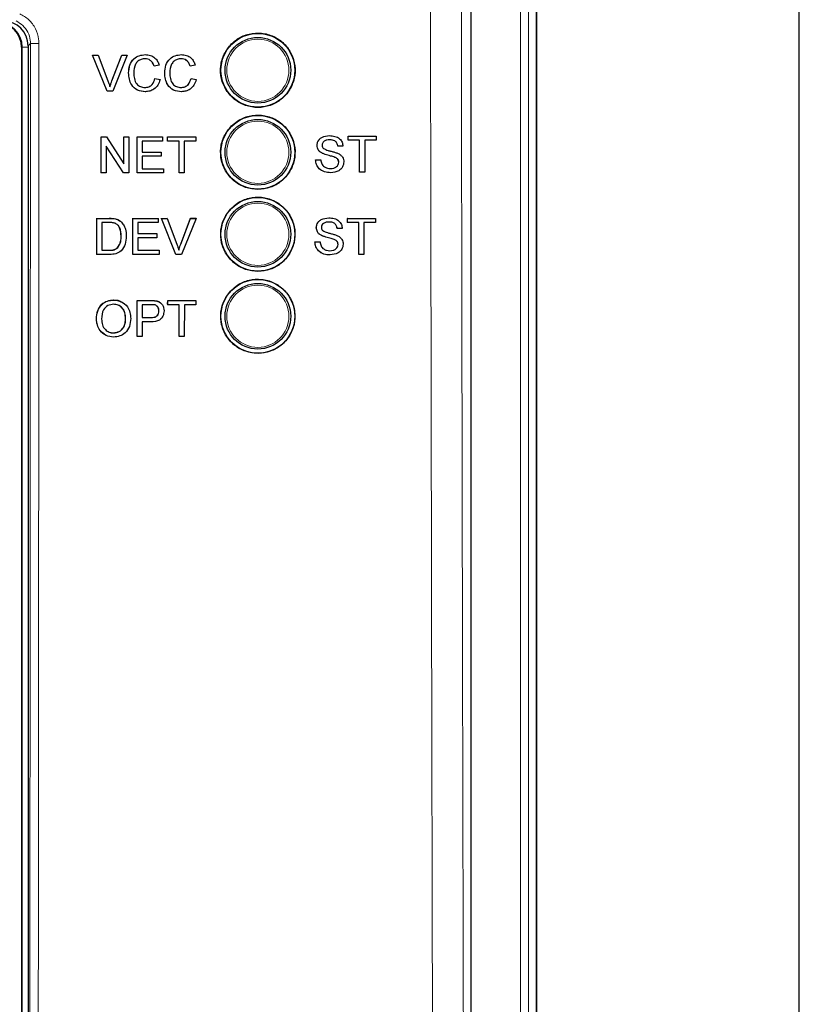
# Paper-space layout 'Blatt3' of a CAD drawing. Header units: millimetres. Extents: x 5 to 418, y 2 to 292.
# Tile 16 of 36: x 154 to 178, y 158 to 188. Entities that reach past the tile are written whole.
import ezdxf

# ---------------------------------------------------------------- set-up
doc = ezdxf.new("R2010")
doc.units = ezdxf.units.MM

psp = doc.layouts.new('Blatt3')

# ---------------------------------------------------------------- linework, layer by layer
at = {"color": 7, "linetype": 'Continuous', "lineweight": 25}
for p, q in [((177.704, 96.5997), (177.704, 251.5997)), ((169.6909, 125.3614), (169.6909, 232.8497)), ((169.704, 125.3497), (169.704, 232.8497)), ((167.704, 127.3483), (167.704, 195.1672)), ((154.004, 187.5497), (154.004, 131.0997)), ((154.204, 187.5998), (154.204, 131.1014)), ((156.1684, 187.3114), (156.1673, 187.3114)), ((156.6105, 186.2114), (156.1673, 187.3114)), ((156.6116, 186.2114), (156.1684, 187.3114)), ((156.1684, 187.3114), (156.3364, 187.3114)), ((156.3364, 187.3114), (156.6354, 186.523)), ((156.7553, 186.523), (157.0549, 187.3114)), ((157.2229, 187.3114), (156.7795, 186.2114)), ((157.0549, 187.3114), (157.054, 187.3114)), ((157.0549, 187.3114), (157.2229, 187.3114)), ((157.7726, 187.3255), (157.7718, 187.3255)), ((158.8716, 187.3255), (158.8709, 187.3255)), ((156.7542, 186.523), (157.0138, 187.206)), ((158.1962, 187.0058), (158.0412, 186.9725)), ((159.2951, 187.0058), (159.1402, 186.9725)), ((157.2663, 186.7695), (157.2652, 186.7695)), ((158.0412, 186.9725), (158.0401, 186.9725)), ((158.3653, 186.7695), (158.3642, 186.7695)), ((159.1402, 186.9725), (159.1391, 186.9725)), ((158.0694, 186.5997), (158.0683, 186.5997)), ((158.0694, 186.5997), (158.2244, 186.5635)), ((159.1683, 186.5997), (159.1673, 186.5997)), ((159.1683, 186.5997), (159.3233, 186.5635)), ((156.6116, 186.2114), (156.6105, 186.2114)), ((156.7795, 186.2114), (156.6116, 186.2114)), ((157.7757, 186.1973), (157.7746, 186.1973)), ((158.8747, 186.1973), (158.8736, 186.1973)), ((156.4258, 184.8191), (156.4251, 184.8191)), ((156.4258, 183.7192), (156.4258, 184.8191)), ((156.4258, 184.8191), (156.5896, 184.8191)), ((156.5896, 184.8191), (157.1161, 183.9983)), ((157.1161, 184.8191), (157.1156, 184.8191)), ((157.1161, 183.9983), (157.1161, 184.8191)), ((157.1161, 184.8191), (157.2711, 184.8191)), ((157.2711, 184.8191), (157.2711, 183.7192)), ((157.5247, 184.8191), (157.5243, 184.8191)), ((157.5247, 183.7192), (157.5247, 184.8191)), ((157.5247, 184.8191), (158.2995, 184.8191)), ((158.2995, 184.6922), (157.6796, 184.6922)), ((157.6796, 184.6922), (157.6796, 184.3538)), ((158.2995, 184.8191), (158.2995, 184.6922)), ((158.4545, 184.6922), (158.4541, 184.6922)), ((158.4545, 184.8191), (158.4543, 184.8191)), ((158.4545, 184.6922), (158.4545, 184.8191)), ((158.4545, 184.8191), (159.3138, 184.8191)), ((158.8066, 184.6922), (158.4545, 184.6922)), ((158.8066, 183.7192), (158.8066, 184.6922)), ((159.3138, 184.6922), (158.9616, 184.6922)), ((158.9616, 184.6922), (158.9616, 183.7192)), ((159.3138, 184.8191), (159.3138, 184.6922)), ((163.3894, 184.8564), (163.3891, 184.8564)), ((163.952, 184.7153), (163.9512, 184.7153)), ((163.952, 184.8423), (163.9514, 184.8423)), ((163.952, 184.7153), (163.952, 184.8423)), ((163.952, 184.8423), (164.8115, 184.8423)), ((164.3042, 184.7153), (163.952, 184.7153)), ((164.3032, 183.7423), (164.3032, 184.6262)), ((164.3042, 183.7423), (164.3042, 184.7153)), ((164.8115, 184.7153), (164.4592, 184.7153)), ((164.4592, 184.7153), (164.4592, 183.7423)), ((164.8115, 184.8423), (164.8115, 184.7153)), ((157.1073, 183.7192), (156.5808, 184.54)), ((156.5808, 184.54), (156.5808, 183.7192)), ((157.6796, 184.3538), (158.2572, 184.3538)), ((158.2572, 184.3538), (158.2572, 184.2268)), ((163.0079, 184.5552), (163.0074, 184.5552)), ((163.1702, 184.3174), (163.1693, 184.3174)), ((163.642, 184.532), (163.6412, 184.532)), ((163.797, 184.532), (163.642, 184.532)), ((158.2572, 184.2268), (157.6796, 184.2268)), ((157.6796, 184.2268), (157.6796, 183.8461)), ((162.9656, 184.123), (162.9646, 184.123)), ((162.9656, 184.123), (163.1206, 184.123)), ((163.553, 184.1955), (163.552, 184.1955)), ((163.6702, 184.047), (163.6691, 184.047)), ((156.4235, 183.7192), (156.4235, 183.7206)), ((156.4258, 183.7192), (156.4235, 183.7192)), ((156.5808, 183.7192), (156.4258, 183.7192)), ((157.1073, 183.7192), (157.1052, 183.7192)), ((157.2711, 183.7192), (157.1073, 183.7192)), ((157.5247, 183.7192), (157.5227, 183.7192)), ((158.3277, 183.7192), (157.5247, 183.7192)), ((157.6796, 183.8461), (158.3277, 183.8461)), ((158.3277, 183.8461), (158.3277, 183.7192)), ((158.8066, 183.7192), (158.805, 183.7192)), ((158.9616, 183.7192), (158.8066, 183.7192)), ((163.426, 183.7282), (163.425, 183.7282)), ((164.3042, 183.7423), (164.3032, 183.7423)), ((164.4592, 183.7423), (164.3042, 183.7423)), ((156.2919, 181.236), (156.2936, 182.3353)), ((156.2936, 182.3353), (156.2921, 182.3368)), ((156.2936, 182.3353), (156.6695, 182.3352)), ((156.4484, 182.2085), (156.4471, 181.3628)), ((156.6712, 182.2084), (156.4484, 182.2085)), ((156.8637, 182.3193), (156.8621, 182.3208)), ((157.0234, 182.2407), (157.0219, 182.2421)), ((157.0441, 182.2219), (157.0423, 182.2236)), ((157.3911, 181.2357), (157.3928, 182.335)), ((157.3928, 182.335), (157.3912, 182.3366)), ((157.3928, 182.335), (158.168, 182.3348)), ((157.5477, 182.2081), (157.5472, 181.8699)), ((158.1678, 182.2079), (157.5477, 182.2081)), ((158.168, 182.3348), (158.1663, 182.3365)), ((158.168, 182.3348), (158.1678, 182.2079)), ((158.2677, 182.3348), (158.266, 182.3364)), ((158.7093, 181.2353), (158.2677, 182.3348)), ((158.2677, 182.3348), (158.4358, 182.3347)), ((158.4358, 182.3347), (158.434, 182.3364)), ((158.4358, 182.3347), (158.7336, 181.5467)), ((158.8518, 181.5484), (159.1527, 182.3362)), ((158.8536, 181.5466), (159.1545, 182.3345)), ((159.3225, 182.3344), (158.8773, 181.2352)), ((159.1545, 182.3345), (159.1527, 182.3362)), ((159.1527, 182.3362), (159.3207, 182.3362)), ((159.1545, 182.3345), (159.3225, 182.3344)), ((159.3225, 182.3344), (159.3207, 182.3362)), ((163.3686, 182.3498), (163.3683, 182.3498)), ((163.9311, 182.2088), (163.9304, 182.2088)), ((163.9311, 182.3357), (163.9306, 182.3357)), ((163.9311, 182.2088), (163.9311, 182.3357)), ((163.9311, 182.3357), (164.7907, 182.3357)), ((164.2834, 182.2088), (163.9311, 182.2088)), ((164.2834, 181.2357), (164.2834, 182.2088)), ((164.7907, 182.2088), (164.4384, 182.2088)), ((164.4384, 182.2088), (164.4384, 181.2357)), ((164.7907, 182.3357), (164.7907, 182.2088)), ((162.987, 182.0486), (162.9865, 182.0486)), ((163.6211, 182.0254), (163.6203, 182.0254)), ((163.7761, 182.0254), (163.6211, 182.0254)), ((164.2824, 181.2357), (164.2824, 182.121)), ((157.0397, 181.7938), (157.0382, 181.7953)), ((157.547, 181.743), (157.5464, 181.3625)), ((158.1248, 181.7428), (157.547, 181.743)), ((157.5472, 181.8699), (158.125, 181.8697)), ((158.125, 181.8697), (158.1233, 181.8713)), ((158.125, 181.8697), (158.1248, 181.7428)), ((162.9448, 181.6164), (162.9437, 181.6164)), ((162.9448, 181.6164), (163.0998, 181.6164)), ((163.1493, 181.8108), (163.1484, 181.8108)), ((163.5322, 181.689), (163.5312, 181.689)), ((156.4471, 181.3628), (156.6737, 181.3627)), ((156.9334, 181.4404), (156.932, 181.4418)), ((157.5464, 181.3625), (158.1947, 181.3623)), ((158.1947, 181.3623), (158.193, 181.3639)), ((158.1947, 181.3623), (158.1945, 181.2354)), ((158.8536, 181.5466), (158.8518, 181.5484)), ((163.6493, 181.5404), (163.6483, 181.5404)), ((156.2919, 181.236), (156.2905, 181.2374)), ((156.6856, 181.2359), (156.2919, 181.236)), ((157.3911, 181.2357), (157.3896, 181.2371)), ((158.1945, 181.2354), (157.3911, 181.2357)), ((158.7093, 181.2353), (158.7076, 181.237)), ((158.8773, 181.2352), (158.7093, 181.2353)), ((163.4051, 181.2216), (163.4041, 181.2216)), ((164.2834, 181.2357), (164.2824, 181.2357)), ((164.4384, 181.2357), (164.2834, 181.2357)), ((156.81, 179.8447), (156.8078, 179.8467)), ((157.5249, 179.312), (157.5257, 179.8326)), ((157.5279, 179.8307), (157.5257, 179.8326)), ((157.5257, 179.8326), (157.9295, 179.8326)), ((157.5261, 178.7315), (157.5279, 179.8307)), ((157.5279, 179.8307), (157.9316, 179.8307)), ((158.0945, 179.8203), (158.0924, 179.8222)), ((158.4555, 179.7231), (158.4556, 179.8326)), ((158.4578, 179.8307), (158.4556, 179.8326)), ((158.4556, 179.8326), (159.3151, 179.8326)), ((158.4576, 179.7038), (158.4578, 179.8307)), ((158.4578, 179.8307), (159.3172, 179.8307)), ((159.3172, 179.8307), (159.3151, 179.8326)), ((159.3172, 179.8307), (159.317, 179.7038)), ((157.6827, 179.7038), (157.682, 179.3092)), ((157.9451, 179.7038), (157.6827, 179.7038)), ((158.1896, 179.5103), (158.1874, 179.5122)), ((158.2482, 179.7521), (158.2457, 179.7542)), ((158.4576, 179.7038), (158.4554, 179.7057)), ((158.8098, 179.7038), (158.4576, 179.7038)), ((158.8082, 178.7315), (158.8098, 179.7038)), ((158.9648, 179.7038), (158.9632, 178.7315)), ((159.317, 179.7038), (158.9648, 179.7038)), ((156.2871, 179.2665), (156.2849, 179.2684)), ((157.1747, 179.2804), (157.1726, 179.2823)), ((157.682, 179.3092), (157.9471, 179.3092)), ((157.6818, 179.1824), (157.6811, 178.7315)), ((157.951, 179.1824), (157.6818, 179.1824)), ((156.807, 178.8442), (156.8049, 178.8461)), ((157.5261, 178.7315), (157.524, 178.7333)), ((157.6811, 178.7315), (157.5261, 178.7315)), ((158.8082, 178.7315), (158.8063, 178.7332)), ((158.9632, 178.7315), (158.8082, 178.7315))]:
    psp.add_line(p, q, dxfattribs=at)
at = {"color": 7, "linetype": 'Continuous', "lineweight": 18}
for p, q in [((169.2047, 125.598), (169.2047, 232.8497)), ((169.4544, 232.8497), (169.4544, 125.598)), ((154.2742, 187.67), (154.204, 187.5998)), ((154.0259, 187.5497), (154.004, 187.5497)), ((154.0259, 187.5497), (154.204, 187.5497)), ((154.0259, 131.0997), (154.0259, 187.5497)), ((156.7553, 186.523), (156.7542, 186.523)), ((156.6695, 182.3352), (156.6679, 182.3367)), ((156.6737, 181.3627), (156.6722, 181.3641)), ((157.9316, 179.8307), (157.9295, 179.8326)), ((157.9471, 179.3092), (157.945, 179.3111))]:
    psp.add_line(p, q, dxfattribs=at)
at = {"color": 7, "linetype": 'Continuous', "lineweight": 25}
for centre, radius in [((161.204, 186.8497), 1.125), ((161.204, 186.8497), 1), ((161.204, 184.3497), 1.125), ((161.204, 184.3497), 1), ((161.204, 181.8497), 1.125), ((161.204, 181.8497), 1), ((161.204, 179.3497), 1.125), ((161.204, 179.3497), 1)]:
    psp.add_circle(centre, radius, dxfattribs=at)
at = {"color": 7, "linetype": 'Continuous', "lineweight": 18}
for centre in [(161.204, 186.8497), (161.204, 184.3497), (161.204, 181.8497), (161.204, 179.3497)]:
    psp.add_circle(centre, 0.9474, dxfattribs=at)
at = {"color": 7, "linetype": 'Continuous', "lineweight": 25}
for radius in [0.7719, 0.75]:
    psp.add_arc((153.254, 187.5497), radius, 0, 90, dxfattribs=at)
at = {"color": 7, "linetype": 'Continuous', "lineweight": 18}
psp.add_arc((154.4692, 190.0599), 2.3978, 265.33575, 271.51693, dxfattribs=at)
at = {"color": 7, "linetype": 'Continuous', "lineweight": 25}
psp.add_ellipse((153.4539, 187.5996), major_axis=(0.5305, 0.5305), ratio=0.9996955, start_param=5.4979394, end_param=7.0684312, dxfattribs=at)
at = {"color": 7, "linetype": 'Continuous', "lineweight": 18}
for points, knots in [([(166.6183, 127.4269), (166.616, 128.0921), (166.6042, 131.4179), (166.5576, 145.3902), (166.5032, 165.3467), (166.4747, 182.6528), (166.4638, 189.2969)], [0, 0, 0, 0, 0.0322875, 0.1614382, 0.6780667, 1, 1, 1, 1]), ([(167.4044, 189.3242), (167.4126, 184.1692), (167.429, 173.8586), (167.464, 158.398), (167.506, 142.9411), (167.5409, 132.6432), (167.5584, 127.494)], [0, 0, 0, 0, 0.2499374, 0.4998997, 0.7499373, 1, 1, 1, 1]), ([(153.9463, 188.5744), (154.0443, 188.5178), (154.2401, 188.4045), (154.4403, 188.1235), (154.5247, 187.8633), (154.5309, 187.707), (154.5327, 187.6629)], [0, 0, 0, 0, 0.2946937, 0.5893431, 0.8841707, 1, 1, 1, 1]), ([(154.2742, 187.67), (154.2729, 187.7031), (154.2683, 187.8203), (154.2051, 188.0155), (154.0551, 188.2262), (153.9083, 188.3113), (153.8349, 188.3538)], [0, 0, 0, 0, 0.1158488, 0.4107403, 0.7054037, 1, 1, 1, 1]), ([(154.228, 130.9811), (154.2332, 135.7004), (154.2434, 145.1395), (154.256, 159.3091), (154.2665, 173.4858), (154.2717, 182.9418), (154.2742, 187.67)], [0, 0, 0, 0, 0.249948, 0.4999168, 0.7499479, 1, 1, 1, 1]), ([(154.5327, 187.6629), (154.5326, 187.4963), (154.5322, 186.6633), (154.5304, 183.1648), (154.5224, 169.1718), (154.5083, 151.1003), (154.4916, 135.7093), (154.4865, 130.9649)], [0, 0, 0, 0, 0.0088087, 0.0440433, 0.1849823, 0.7487663, 1, 1, 1, 1])]:
    psp.add_open_spline(points, degree=3, knots=knots, dxfattribs=at)
at = {"color": 7, "linetype": 'Continuous', "lineweight": 25}
for points, knots in [([(160.4019, 187.6542), (160.3204, 187.5553), (160.1576, 187.3577), (160.055, 186.9799), (160.075, 186.594), (160.2236, 186.2351), (160.4823, 185.9456), (160.8227, 185.7579), (161.2062, 185.6935), (161.5894, 185.76), (161.9287, 185.9495), (162.1859, 186.2405), (162.3323, 186.5998), (162.3516, 186.9871), (162.2418, 187.3591), (162.015, 187.6742), (161.6964, 187.8965), (161.3215, 188.0012), (160.9345, 187.9745), (160.6177, 187.8438), (160.4619, 187.7069), (160.4019, 187.6542)], [0, 0, 0, 0, 0.0535723, 0.1071444, 0.1607316, 0.2143784, 0.268102, 0.3218878, 0.375695, 0.4294732, 0.4831829, 0.5368141, 0.5903888, 0.6439581, 0.6975744, 0.7512729, 0.8050492, 0.8588635, 0.9126585, 0.9663867, 1, 1, 1, 1]), ([(157.2652, 186.7695), (157.2711, 186.8489), (157.2829, 187.0072), (157.4054, 187.2017), (157.5852, 187.3082), (157.7094, 187.3197), (157.7715, 187.3255)], [0, 0, 0, 0, 0.2804926, 0.5595711, 0.7796156, 1, 1, 1, 1]), ([(157.2663, 186.7695), (157.2722, 186.8489), (157.284, 187.0072), (157.4065, 187.2017), (157.5863, 187.3082), (157.7105, 187.3197), (157.7726, 187.3255)], [0, 0, 0, 0, 0.280492, 0.5595701, 0.7796157, 1, 1, 1, 1]), ([(157.7726, 187.3255), (157.8265, 187.3215), (157.934, 187.3136), (158.066, 187.2339), (158.1542, 187.1255), (158.1822, 187.0457), (158.1962, 187.0058)], [0, 0, 0, 0, 0.2800836, 0.5594521, 0.7795546, 1, 1, 1, 1]), ([(158.3642, 186.7695), (158.3701, 186.8489), (158.3819, 187.0072), (158.5043, 187.2017), (158.6842, 187.3082), (158.8084, 187.3197), (158.8705, 187.3255)], [0, 0, 0, 0, 0.2804929, 0.5595715, 0.7796157, 1, 1, 1, 1]), ([(158.3653, 186.7695), (158.3712, 186.8489), (158.383, 187.0072), (158.5054, 187.2017), (158.6852, 187.3082), (158.8094, 187.3197), (158.8716, 187.3255)], [0, 0, 0, 0, 0.2804921, 0.55957001, 0.77961605, 1, 1, 1, 1]), ([(158.8716, 187.3255), (158.9254, 187.3215), (159.033, 187.3136), (159.1649, 187.2339), (159.2532, 187.1255), (159.2811, 187.0457), (159.2951, 187.0058)], [0, 0, 0, 0, 0.2800812, 0.5594499, 0.7795542, 1, 1, 1, 1]), ([(157.7651, 187.1986), (157.7263, 187.1959), (157.6487, 187.1906), (157.545, 187.1315), (157.4383, 186.9963), (157.4283, 186.8634), (157.4213, 186.7702)], [0, 0, 0, 0, 0.1872231, 0.3739085, 0.5607412, 1, 1, 1, 1]), ([(158.0401, 186.9725), (158.028, 187.0067), (158.0038, 187.075), (157.9356, 187.1533), (157.8495, 187.1935), (157.7925, 187.1969), (157.7641, 187.1986)], [0, 0, 0, 0, 0.28055725, 0.5597326, 0.77965128, 1, 1, 1, 1]), ([(158.0412, 186.9725), (158.0291, 187.0067), (158.0049, 187.075), (157.9367, 187.1533), (157.8505, 187.1935), (157.7936, 187.1969), (157.7651, 187.1986)], [0, 0, 0, 0, 0.2805573, 0.5597333, 0.7796512, 1, 1, 1, 1]), ([(158.8641, 187.1986), (158.8253, 187.1959), (158.7477, 187.1906), (158.644, 187.1315), (158.5373, 186.9963), (158.5273, 186.8634), (158.5202, 186.7702)], [0, 0, 0, 0, 0.187226, 0.3739083, 0.5607413, 1, 1, 1, 1]), ([(159.1391, 186.9725), (159.127, 187.0067), (159.1028, 187.075), (159.0346, 187.1533), (158.9484, 187.1935), (158.8915, 187.1969), (158.863, 187.1986)], [0, 0, 0, 0, 0.2805563, 0.5597323, 0.7796508, 1, 1, 1, 1]), ([(159.1402, 186.9725), (159.128, 187.0067), (159.1038, 187.075), (159.0357, 187.1533), (158.9495, 187.1935), (158.8926, 187.1969), (158.8641, 187.1986)], [0, 0, 0, 0, 0.28055725, 0.5597326, 0.77965128, 1, 1, 1, 1]), ([(157.7746, 186.1973), (157.6923, 186.2033), (157.5281, 186.2154), (157.3545, 186.3825), (157.2787, 186.5785), (157.2697, 186.7058), (157.2652, 186.7695)], [0, 0, 0, 0, 0.2799566, 0.5580859, 0.7789115, 1, 1, 1, 1]), ([(157.7757, 186.1973), (157.6933, 186.2033), (157.5292, 186.2154), (157.3556, 186.3825), (157.2798, 186.5785), (157.2708, 186.7058), (157.2663, 186.7695)], [0, 0, 0, 0, 0.27995432, 0.5580855, 0.77891129, 1, 1, 1, 1]), ([(157.4213, 186.7702), (157.4243, 186.7111), (157.4305, 186.5934), (157.4945, 186.4353), (157.622, 186.3404), (157.7148, 186.3296), (157.7612, 186.3242)], [0, 0, 0, 0, 0.2812472, 0.5607155, 0.7801396, 1, 1, 1, 1]), ([(158.8736, 186.1973), (158.7912, 186.2033), (158.6271, 186.2154), (158.4535, 186.3825), (158.3777, 186.5785), (158.3687, 186.7058), (158.3642, 186.7695)], [0, 0, 0, 0, 0.2799562, 0.5580858, 0.7789112, 1, 1, 1, 1]), ([(158.8747, 186.1973), (158.7923, 186.2033), (158.6281, 186.2154), (158.4546, 186.3825), (158.3788, 186.5785), (158.3698, 186.7058), (158.3653, 186.7695)], [0, 0, 0, 0, 0.2799546, 0.5580857, 0.7789114, 1, 1, 1, 1]), ([(158.5202, 186.7702), (158.5233, 186.7111), (158.5294, 186.5934), (158.5935, 186.4353), (158.721, 186.3404), (158.8137, 186.3296), (158.8601, 186.3242)], [0, 0, 0, 0, 0.2812486, 0.5607184, 0.7801361, 1, 1, 1, 1]), ([(156.6354, 186.523), (156.6476, 186.4902), (156.6696, 186.4316), (156.6877, 186.3717), (156.6957, 186.3454)], [0, 0, 0, 0, 0.5600148, 1, 1, 1, 1]), ([(156.6946, 186.3454), (156.7047, 186.3789), (156.7228, 186.4387), (156.7446, 186.4972), (156.7542, 186.523)], [0, 0, 0, 0, 0.5599835, 1, 1, 1, 1]), ([(156.6957, 186.3454), (156.7058, 186.3789), (156.7239, 186.4387), (156.7457, 186.4972), (156.7553, 186.523)], [0, 0, 0, 0, 0.55998189, 1, 1, 1, 1]), ([(157.7601, 186.3242), (157.8023, 186.3283), (157.8867, 186.3365), (158.0152, 186.4298), (158.0482, 186.5353), (158.0683, 186.5997)], [0, 0, 0, 0, 0.28071205, 0.56090359, 1, 1, 1, 1]), ([(157.7612, 186.3242), (157.8034, 186.3283), (157.8878, 186.3365), (158.0163, 186.4298), (158.0493, 186.5353), (158.0694, 186.5997)], [0, 0, 0, 0, 0.2807115, 0.5609031, 1, 1, 1, 1]), ([(158.2244, 186.5635), (158.2062, 186.5072), (158.1698, 186.3948), (158.0538, 186.2719), (157.9145, 186.2064), (157.822, 186.2003), (157.7757, 186.1973)], [0, 0, 0, 0, 0.2802591, 0.5595479, 0.7795884, 1, 1, 1, 1]), ([(158.8591, 186.3242), (158.9013, 186.3283), (158.9857, 186.3365), (159.1142, 186.4298), (159.1471, 186.5353), (159.1673, 186.5997)], [0, 0, 0, 0, 0.2807144, 0.5609049, 1, 1, 1, 1]), ([(158.8601, 186.3242), (158.9024, 186.3283), (158.9868, 186.3365), (159.1153, 186.4298), (159.1482, 186.5353), (159.1683, 186.5997)], [0, 0, 0, 0, 0.28071196, 0.56090342, 1, 1, 1, 1]), ([(159.3233, 186.5635), (159.3051, 186.5072), (159.2688, 186.3948), (159.1527, 186.2719), (159.0135, 186.2064), (158.921, 186.2003), (158.8747, 186.1973)], [0, 0, 0, 0, 0.2802598, 0.5595468, 0.7795878, 1, 1, 1, 1]), ([(160.4021, 185.1526), (160.3208, 185.0538), (160.1583, 184.8562), (160.0562, 184.4788), (160.0765, 184.0934), (160.2252, 183.735), (160.4839, 183.4461), (160.8241, 183.2588), (161.2073, 183.1949), (161.59, 183.2616), (161.9287, 183.4512), (162.1853, 183.7421), (162.3312, 184.1011), (162.3502, 184.4879), (162.2402, 184.8594), (162.0133, 185.174), (161.6949, 185.3958), (161.3203, 185.5), (160.9338, 185.4729), (160.6175, 185.3422), (160.4619, 185.2053), (160.4021, 185.1526)], [0, 0, 0, 0, 0.0535687, 0.1071377, 0.1607251, 0.2143758, 0.2681073, 0.3218995, 0.3757099, 0.4294863, 0.4831911, 0.5368144, 0.5903834, 0.6439509, 0.6975706, 0.7512755, 0.8050592, 0.8588782, 0.9126731, 0.9663965, 1, 1, 1, 1]), ([(163.0069, 184.5552), (163.0106, 184.589), (163.0179, 184.6568), (163.0727, 184.7458), (163.1918, 184.8375), (163.3074, 184.8486), (163.3884, 184.8564)], [0, 0, 0, 0, 0.1870296, 0.3741228, 0.561141, 1, 1, 1, 1]), ([(163.0079, 184.5552), (163.0116, 184.589), (163.0189, 184.6568), (163.0737, 184.7458), (163.1928, 184.8375), (163.3084, 184.8486), (163.3894, 184.8564)], [0, 0, 0, 0, 0.1870293, 0.3741242, 0.5611399, 1, 1, 1, 1]), ([(163.3956, 184.7295), (163.3657, 184.7284), (163.306, 184.7262), (163.2267, 184.6954), (163.1726, 184.6359), (163.1661, 184.5888), (163.1629, 184.5653)], [0, 0, 0, 0, 0.2812914, 0.5608208, 0.7806781, 1, 1, 1, 1]), ([(163.3894, 184.8564), (163.4439, 184.8529), (163.5526, 184.8461), (163.6932, 184.777), (163.7793, 184.6601), (163.7911, 184.5747), (163.797, 184.532)], [0, 0, 0, 0, 0.2807977, 0.5601526, 0.7798795, 1, 1, 1, 1]), ([(163.641, 184.532), (163.635, 184.5649), (163.6233, 184.6304), (163.5346, 184.7204), (163.4477, 184.726), (163.3946, 184.7295)], [0, 0, 0, 0, 0.2811087, 0.5602866, 1, 1, 1, 1]), ([(163.642, 184.532), (163.6361, 184.5649), (163.6243, 184.6304), (163.5356, 184.7204), (163.4488, 184.726), (163.3956, 184.7295)], [0, 0, 0, 0, 0.2811085, 0.5602873, 1, 1, 1, 1]), ([(163.1691, 184.3174), (163.1444, 184.3314), (163.0951, 184.3594), (163.0244, 184.4367), (163.0135, 184.5103), (163.0069, 184.5552)], [0, 0, 0, 0, 0.28143353, 0.56226759, 1, 1, 1, 1]), ([(163.1702, 184.3174), (163.1455, 184.3314), (163.0962, 184.3594), (163.0254, 184.4367), (163.0145, 184.5103), (163.0079, 184.5552)], [0, 0, 0, 0, 0.2814377, 0.5622708, 1, 1, 1, 1]), ([(163.1629, 184.5653), (163.1648, 184.5448), (163.1682, 184.5081), (163.1919, 184.4803), (163.2023, 184.4681)], [0, 0, 0, 0, 0.5596144, 1, 1, 1, 1]), ([(163.552, 184.1955), (163.5086, 184.2095), (163.4371, 184.2325), (163.3357, 184.258), (163.2505, 184.2825), (163.1963, 184.3058), (163.1691, 184.3174)], [0, 0, 0, 0, 0.3399397, 0.5600216, 0.7800806, 1, 1, 1, 1]), ([(163.553, 184.1955), (163.5096, 184.2095), (163.4381, 184.2325), (163.3367, 184.258), (163.2515, 184.2825), (163.1973, 184.3058), (163.1702, 184.3174)], [0, 0, 0, 0, 0.3399438, 0.5600263, 0.7800851, 1, 1, 1, 1]), ([(163.2023, 184.4681), (163.2487, 184.4449), (163.3254, 184.4065), (163.4421, 184.3813), (163.5398, 184.3557), (163.6029, 184.3322), (163.6345, 184.3205)], [0, 0, 0, 0, 0.3384054, 0.5589708, 0.7795352, 1, 1, 1, 1]), ([(163.6345, 184.3205), (163.6636, 184.3057), (163.7217, 184.2762), (163.7847, 184.2087), (163.8199, 184.1313), (163.8234, 184.0801), (163.8252, 184.0545)], [0, 0, 0, 0, 0.2803761, 0.5599182, 0.7798618, 1, 1, 1, 1]), ([(163.425, 183.7282), (163.3609, 183.7314), (163.2332, 183.7379), (163.0724, 183.83), (162.9818, 183.9728), (162.9703, 184.0729), (162.9646, 184.123)], [0, 0, 0, 0, 0.28081135, 0.55956244, 0.77961263, 1, 1, 1, 1]), ([(163.426, 183.7282), (163.3619, 183.7314), (163.2342, 183.7379), (163.0734, 183.83), (162.9828, 183.9728), (162.9714, 184.0729), (162.9656, 184.123)], [0, 0, 0, 0, 0.2808123, 0.5595611, 0.7796117, 1, 1, 1, 1]), ([(163.1206, 184.123), (163.1269, 184.0811), (163.1393, 183.9975), (163.2208, 183.9061), (163.3205, 183.862), (163.3863, 183.8574), (163.4192, 183.8551)], [0, 0, 0, 0, 0.2806365, 0.5586807, 0.7791995, 1, 1, 1, 1]), ([(163.4181, 183.8551), (163.4511, 183.8572), (163.5169, 183.8613), (163.6019, 183.9017), (163.6579, 183.9695), (163.6654, 184.0212), (163.6691, 184.047)], [0, 0, 0, 0, 0.2809206, 0.5608163, 0.7805015, 1, 1, 1, 1]), ([(163.4192, 183.8551), (163.4521, 183.8572), (163.5179, 183.8613), (163.6029, 183.9018), (163.659, 183.9695), (163.6664, 184.0212), (163.6702, 184.047)], [0, 0, 0, 0, 0.2809214, 0.5608131, 0.7805022, 1, 1, 1, 1]), ([(163.8252, 184.0545), (163.8164, 184.0009), (163.7988, 183.8937), (163.6497, 183.7539), (163.5108, 183.7379), (163.426, 183.7282)], [0, 0, 0, 0, 0.2799401, 0.5600824, 1, 1, 1, 1]), ([(163.6691, 184.047), (163.6674, 184.066), (163.6638, 184.1039), (163.6235, 184.1618), (163.5791, 184.1827), (163.552, 184.1955)], [0, 0, 0, 0, 0.28007544, 0.55997491, 1, 1, 1, 1]), ([(163.6702, 184.047), (163.6684, 184.066), (163.6648, 184.1039), (163.6246, 184.1618), (163.5802, 184.1827), (163.553, 184.1955)], [0, 0, 0, 0, 0.2800779, 0.559979, 1, 1, 1, 1]), ([(160.4025, 182.651), (160.3214, 182.5523), (160.1592, 182.3549), (160.0575, 181.9779), (160.078, 181.593), (160.2269, 181.2351), (160.4854, 180.9466), (160.8254, 180.7599), (161.2082, 180.6963), (161.5904, 180.7632), (161.9286, 180.9529), (162.1846, 181.2436), (162.33, 181.6022), (162.3487, 181.9886), (162.2386, 182.3596), (162.0117, 182.6736), (161.6935, 182.895), (161.3192, 182.9987), (160.9332, 182.9714), (160.6174, 182.8406), (160.4622, 182.7037), (160.4025, 182.651)], [0, 0, 0, 0, 0.0535668, 0.1071314, 0.1607189, 0.2143754, 0.2681133, 0.3219122, 0.3757253, 0.4295004, 0.4831993, 0.536815, 0.5903787, 0.6439438, 0.6975676, 0.7512798, 0.8050706, 0.8588939, 0.9126881, 0.9664065, 1, 1, 1, 1]), ([(156.6677, 182.337), (156.7042, 182.3368), (156.7694, 182.3365), (156.8336, 182.3258), (156.8619, 182.3211)], [0, 0, 0, 0, 0.56017751, 1, 1, 1, 1]), ([(156.6695, 182.3352), (156.706, 182.3351), (156.7712, 182.3348), (156.8354, 182.3241), (156.8637, 182.3193)], [0, 0, 0, 0, 0.5601708, 1, 1, 1, 1]), ([(156.8529, 182.1857), (156.8195, 182.1938), (156.7598, 182.2084), (156.6983, 182.2084), (156.6712, 182.2084)], [0, 0, 0, 0, 0.5592519, 1, 1, 1, 1]), ([(156.8619, 182.3211), (156.8944, 182.3117), (156.9525, 182.295), (157.0005, 182.2585), (157.0216, 182.2424)], [0, 0, 0, 0, 0.55985216, 1, 1, 1, 1]), ([(156.8637, 182.3193), (156.8962, 182.31), (156.9543, 182.2933), (157.0023, 182.2567), (157.0234, 182.2407)], [0, 0, 0, 0, 0.55985018, 1, 1, 1, 1]), ([(157.0234, 182.2407), (157.0557, 182.2072), (157.1203, 182.1402), (157.1827, 181.9832), (157.1902, 181.8641), (157.1947, 181.7914)], [0, 0, 0, 0, 0.279774, 0.5599216, 1, 1, 1, 1]), ([(162.986, 182.0486), (162.9897, 182.0824), (162.9971, 182.1502), (163.0519, 182.2392), (163.1709, 182.3309), (163.2865, 182.342), (163.3676, 182.3498)], [0, 0, 0, 0, 0.1870265, 0.3741315, 0.5611439, 1, 1, 1, 1]), ([(162.987, 182.0486), (162.9907, 182.0824), (162.9981, 182.1502), (163.0529, 182.2392), (163.1719, 182.3309), (163.2875, 182.342), (163.3686, 182.3498)], [0, 0, 0, 0, 0.1870267, 0.3741292, 0.5611412, 1, 1, 1, 1]), ([(163.3748, 182.2229), (163.3448, 182.2218), (163.2852, 182.2196), (163.2058, 182.1888), (163.1517, 182.1293), (163.1452, 182.0822), (163.142, 182.0587)], [0, 0, 0, 0, 0.2812885, 0.5608183, 0.7806777, 1, 1, 1, 1]), ([(163.3686, 182.3498), (163.4231, 182.3464), (163.5317, 182.3395), (163.6724, 182.2704), (163.7584, 182.1535), (163.7702, 182.0681), (163.7761, 182.0254)], [0, 0, 0, 0, 0.2807976, 0.5601497, 0.779879, 1, 1, 1, 1]), ([(163.6201, 182.0254), (163.6142, 182.0583), (163.6024, 182.1238), (163.5138, 182.2138), (163.4269, 182.2194), (163.3737, 182.2229)], [0, 0, 0, 0, 0.28109102, 0.56028752, 1, 1, 1, 1]), ([(163.6211, 182.0254), (163.6152, 182.0583), (163.6034, 182.1238), (163.5148, 182.2138), (163.4279, 182.2194), (163.3748, 182.2229)], [0, 0, 0, 0, 0.28109174, 0.56028832, 1, 1, 1, 1]), ([(157.0397, 181.7938), (157.0349, 181.881), (157.0282, 182.0027), (156.9406, 182.1339), (156.8821, 182.1684), (156.8529, 182.1857)], [0, 0, 0, 0, 0.5591482, 0.7800416, 1, 1, 1, 1]), ([(157.0379, 181.7956), (157.0318, 181.8812), (157.0233, 182.0008), (156.9587, 182.1133), (156.9276, 182.1342), (156.9245, 182.1363)], [0, 0, 0, 0, 0.6949769, 0.9695259, 1, 1, 1, 1]), ([(163.1483, 181.8108), (163.1236, 181.8248), (163.0743, 181.8528), (163.0036, 181.9301), (162.9927, 182.0037), (162.986, 182.0486)], [0, 0, 0, 0, 0.2814453, 0.562282, 1, 1, 1, 1]), ([(163.1493, 181.8108), (163.1246, 181.8248), (163.0753, 181.8528), (163.0046, 181.9301), (162.9937, 182.0037), (162.987, 182.0486)], [0, 0, 0, 0, 0.2814397, 0.5622814, 1, 1, 1, 1]), ([(163.142, 182.0587), (163.1439, 182.0382), (163.1473, 182.0015), (163.171, 181.9738), (163.1814, 181.9615)], [0, 0, 0, 0, 0.559617, 1, 1, 1, 1]), ([(163.1814, 181.9615), (163.2279, 181.9383), (163.3046, 181.8999), (163.4213, 181.8747), (163.519, 181.8491), (163.5821, 181.8256), (163.6136, 181.8139)], [0, 0, 0, 0, 0.3384077, 0.5589754, 0.7795337, 1, 1, 1, 1]), ([(157.1947, 181.7914), (157.189, 181.7111), (157.1777, 181.551), (157.0655, 181.3442), (156.8755, 181.2437), (156.7491, 181.2385), (156.6856, 181.2359)], [0, 0, 0, 0, 0.2808347, 0.5599507, 0.7790674, 1, 1, 1, 1]), ([(156.9316, 181.4421), (156.9685, 181.5031), (157.0346, 181.6124), (157.0369, 181.7394), (157.0379, 181.7956)], [0, 0, 0, 0, 0.5574575, 1, 1, 1, 1]), ([(156.9334, 181.4404), (156.9703, 181.5013), (157.0364, 181.6106), (157.0387, 181.7376), (157.0397, 181.7938)], [0, 0, 0, 0, 0.5574474, 1, 1, 1, 1]), ([(163.4041, 181.2216), (163.34, 181.2249), (163.2123, 181.2314), (163.0516, 181.3234), (162.961, 181.4662), (162.9495, 181.5663), (162.9437, 181.6164)], [0, 0, 0, 0, 0.280813, 0.5595672, 0.7796202, 1, 1, 1, 1]), ([(163.4051, 181.2216), (163.341, 181.2249), (163.2133, 181.2314), (163.0526, 181.3234), (162.962, 181.4662), (162.9505, 181.5663), (162.9448, 181.6164)], [0, 0, 0, 0, 0.2808131, 0.559567, 0.77962, 1, 1, 1, 1]), ([(163.0998, 181.6164), (163.106, 181.5745), (163.1185, 181.4909), (163.1999, 181.3995), (163.2997, 181.3554), (163.3654, 181.3508), (163.3983, 181.3485)], [0, 0, 0, 0, 0.2806255, 0.5586749, 0.779197, 1, 1, 1, 1]), ([(163.5312, 181.689), (163.4878, 181.7029), (163.4163, 181.7259), (163.3149, 181.7514), (163.2297, 181.7759), (163.1754, 181.7992), (163.1483, 181.8108)], [0, 0, 0, 0, 0.33993443, 0.56002449, 0.78008165, 1, 1, 1, 1]), ([(163.5322, 181.689), (163.4888, 181.7029), (163.4173, 181.7259), (163.3159, 181.7514), (163.2307, 181.7759), (163.1764, 181.7992), (163.1493, 181.8108)], [0, 0, 0, 0, 0.3399337, 0.5600193, 0.7800816, 1, 1, 1, 1]), ([(163.6483, 181.5404), (163.6465, 181.5594), (163.643, 181.5973), (163.6027, 181.6552), (163.5583, 181.6761), (163.5312, 181.689)], [0, 0, 0, 0, 0.2800763, 0.5599743, 1, 1, 1, 1]), ([(163.6493, 181.5404), (163.6475, 181.5594), (163.644, 181.5973), (163.6037, 181.6552), (163.5593, 181.6761), (163.5322, 181.689)], [0, 0, 0, 0, 0.2800773, 0.559974, 1, 1, 1, 1]), ([(163.6136, 181.8139), (163.6427, 181.7991), (163.7009, 181.7697), (163.7639, 181.7021), (163.7991, 181.6247), (163.8026, 181.5735), (163.8043, 181.5479)], [0, 0, 0, 0, 0.2803697, 0.5599038, 0.7798446, 1, 1, 1, 1]), ([(156.6719, 181.3645), (156.7253, 181.3645), (156.8203, 181.3646), (156.8977, 181.4185), (156.9316, 181.4421)], [0, 0, 0, 0, 0.5618533, 1, 1, 1, 1]), ([(156.6737, 181.3627), (156.7271, 181.3628), (156.8221, 181.3629), (156.8995, 181.4168), (156.9334, 181.4404)], [0, 0, 0, 0, 0.5618641, 1, 1, 1, 1]), ([(158.7336, 181.5467), (158.7458, 181.5139), (158.7677, 181.4553), (158.7857, 181.3955), (158.7936, 181.3691)], [0, 0, 0, 0, 0.5599776, 1, 1, 1, 1]), ([(158.7918, 181.3709), (158.802, 181.4044), (158.8202, 181.4641), (158.8421, 181.5226), (158.8518, 181.5484)], [0, 0, 0, 0, 0.55998017, 1, 1, 1, 1]), ([(158.7936, 181.3691), (158.8038, 181.4026), (158.822, 181.4624), (158.8439, 181.5209), (158.8536, 181.5466)], [0, 0, 0, 0, 0.5599806, 1, 1, 1, 1]), ([(163.3973, 181.3485), (163.4303, 181.3506), (163.4961, 181.3547), (163.5811, 181.3952), (163.6371, 181.4629), (163.6446, 181.5146), (163.6483, 181.5404)], [0, 0, 0, 0, 0.2809142, 0.5608175, 0.7805029, 1, 1, 1, 1]), ([(163.3983, 181.3485), (163.4313, 181.3506), (163.4971, 181.3547), (163.5821, 181.3952), (163.6381, 181.4629), (163.6456, 181.5146), (163.6493, 181.5404)], [0, 0, 0, 0, 0.28091428, 0.56082079, 0.78050228, 1, 1, 1, 1]), ([(163.8043, 181.5479), (163.7955, 181.4943), (163.7779, 181.3872), (163.6289, 181.2473), (163.49, 181.2313), (163.4051, 181.2216)], [0, 0, 0, 0, 0.2799416, 0.5600775, 1, 1, 1, 1]), ([(160.403, 180.1495), (160.3221, 180.0509), (160.1602, 179.8536), (160.0588, 179.477), (160.0796, 179.0926), (160.2285, 178.7353), (160.4869, 178.4473), (160.8266, 178.261), (161.209, 178.1978), (161.5907, 178.2649), (161.9283, 178.4546), (162.1838, 178.745), (162.3287, 179.1033), (162.3471, 179.4892), (162.2369, 179.8596), (162.0102, 180.1731), (161.6922, 180.394), (161.3183, 180.4974), (160.9328, 180.4698), (160.6175, 180.3389), (160.4626, 180.2022), (160.403, 180.1495)], [0, 0, 0, 0, 0.0535632, 0.1071254, 0.160713, 0.2143749, 0.2681202, 0.3219253, 0.3757415, 0.4295147, 0.4832074, 0.5368158, 0.5903734, 0.643938, 0.697565, 0.7512839, 0.8050822, 0.85891, 0.9127037, 0.9664172, 1, 1, 1, 1]), ([(156.2849, 179.2684), (156.2905, 179.3509), (156.3015, 179.5154), (156.4302, 179.7153), (156.6138, 179.8309), (156.7431, 179.8414), (156.8078, 179.8467)], [0, 0, 0, 0, 0.2805678, 0.5595757, 0.7795619, 1, 1, 1, 1]), ([(156.2871, 179.2665), (156.2926, 179.349), (156.3037, 179.5135), (156.4323, 179.7134), (156.6159, 179.829), (156.7453, 179.8395), (156.81, 179.8447)], [0, 0, 0, 0, 0.2805757, 0.5595762, 0.7795621, 1, 1, 1, 1]), ([(156.8078, 179.8467), (156.893, 179.8438), (156.9943, 179.8405), (157.0653, 179.776), (157.0766, 179.7657)], [0, 0, 0, 0, 0.8404762, 1, 1, 1, 1]), ([(156.81, 179.8447), (156.8909, 179.8352), (157.0524, 179.8162), (157.2302, 179.6609), (157.3172, 179.4695), (157.3255, 179.3427), (157.3297, 179.2793)], [0, 0, 0, 0, 0.2795636, 0.5585815, 0.7790872, 1, 1, 1, 1]), ([(157.9295, 179.8326), (157.96, 179.8324), (158.0145, 179.8322), (158.0686, 179.8253), (158.0924, 179.8222)], [0, 0, 0, 0, 0.5600971, 1, 1, 1, 1]), ([(157.9316, 179.8307), (157.9622, 179.8305), (158.0167, 179.8303), (158.0707, 179.8234), (158.0945, 179.8203)], [0, 0, 0, 0, 0.5600992, 1, 1, 1, 1]), ([(158.0924, 179.8222), (158.1338, 179.8144), (158.1916, 179.8036), (158.2298, 179.7611), (158.2407, 179.7491)], [0, 0, 0, 0, 0.7160811, 1, 1, 1, 1]), ([(158.0945, 179.8203), (158.1343, 179.8106), (158.2138, 179.7912), (158.2955, 179.7066), (158.3379, 179.6103), (158.3423, 179.5466), (158.3445, 179.5147)], [0, 0, 0, 0, 0.2800093, 0.5589033, 0.7793896, 1, 1, 1, 1]), ([(156.8107, 179.7179), (156.7489, 179.7096), (156.6256, 179.6931), (156.4561, 179.5269), (156.4474, 179.3643), (156.4421, 179.2648)], [0, 0, 0, 0, 0.2801304, 0.5596571, 1, 1, 1, 1]), ([(157.1747, 179.2804), (157.1711, 179.3404), (157.1638, 179.46), (157.0817, 179.6114), (156.9519, 179.7031), (156.8577, 179.713), (156.8107, 179.7179)], [0, 0, 0, 0, 0.28080008, 0.56006892, 0.77998464, 1, 1, 1, 1]), ([(157.1726, 179.2823), (157.1687, 179.3418), (157.1609, 179.4605), (157.086, 179.6106), (157.0004, 179.6599), (156.9668, 179.6793)], [0, 0, 0, 0, 0.379206, 0.7563451, 1, 1, 1, 1]), ([(157.9449, 179.3112), (157.9786, 179.3123), (158.0456, 179.3147), (158.1359, 179.3544), (158.1818, 179.4327), (158.1856, 179.4856), (158.1874, 179.5122)], [0, 0, 0, 0, 0.28139968, 0.55975088, 0.77934888, 1, 1, 1, 1]), ([(158.0716, 179.6941), (158.0482, 179.6977), (158.0062, 179.704), (157.9638, 179.7039), (157.9451, 179.7038)], [0, 0, 0, 0, 0.5595839, 1, 1, 1, 1]), ([(157.9471, 179.3092), (157.9807, 179.3104), (158.0478, 179.3127), (158.1381, 179.3525), (158.184, 179.4308), (158.1877, 179.4837), (158.1896, 179.5103)], [0, 0, 0, 0, 0.2814019, 0.5597592, 0.779365, 1, 1, 1, 1]), ([(158.3445, 179.5147), (158.3386, 179.4597), (158.3268, 179.35), (158.1863, 179.1914), (158.0404, 179.1858), (157.951, 179.1824)], [0, 0, 0, 0, 0.2807533, 0.5597072, 1, 1, 1, 1]), ([(158.1896, 179.5103), (158.1882, 179.5323), (158.1855, 179.5762), (158.1585, 179.6321), (158.1198, 179.6746), (158.0877, 179.6876), (158.0716, 179.6941)], [0, 0, 0, 0, 0.2802789, 0.5600935, 0.7801546, 1, 1, 1, 1]), ([(158.1874, 179.5122), (158.1859, 179.534), (158.183, 179.5777), (158.1595, 179.6312), (158.1343, 179.6548), (158.1251, 179.6634)], [0, 0, 0, 0, 0.38865609, 0.77671206, 1, 1, 1, 1]), ([(156.5368, 178.8007), (156.485, 178.8359), (156.3812, 178.9065), (156.3017, 179.0834), (156.2905, 179.2067), (156.2849, 179.2684)], [0, 0, 0, 0, 0.3325543, 0.6661686, 1, 1, 1, 1]), ([(156.8075, 178.7174), (156.7281, 178.7265), (156.5694, 178.7447), (156.3939, 178.8949), (156.3031, 179.0801), (156.2924, 179.2044), (156.2871, 179.2665)], [0, 0, 0, 0, 0.2796, 0.558765, 0.7793103, 1, 1, 1, 1]), ([(156.4421, 179.2648), (156.4457, 179.2059), (156.4529, 179.0886), (156.5413, 178.9451), (156.6687, 178.8573), (156.7609, 178.8486), (156.807, 178.8442)], [0, 0, 0, 0, 0.2806632, 0.5598867, 0.7798503, 1, 1, 1, 1]), ([(156.8049, 178.8461), (156.8652, 178.8538), (156.9857, 178.8692), (157.1108, 178.995), (157.1658, 179.1407), (157.1703, 179.2351), (157.1726, 179.2823)], [0, 0, 0, 0, 0.2791012, 0.5581888, 0.7788094, 1, 1, 1, 1]), ([(156.807, 178.8442), (156.8673, 178.8519), (156.9879, 178.8673), (157.113, 178.993), (157.1679, 179.1388), (157.1725, 179.2332), (157.1747, 179.2804)], [0, 0, 0, 0, 0.27910167, 0.55819997, 0.77880903, 1, 1, 1, 1]), ([(157.3297, 179.2793), (157.3226, 179.1987), (157.3085, 179.0379), (157.1802, 178.8427), (156.9969, 178.7357), (156.8706, 178.7235), (156.8075, 178.7174)], [0, 0, 0, 0, 0.28034906, 0.55949811, 0.77963564, 1, 1, 1, 1]), ([(156.6453, 178.8868), (156.6534, 178.8811), (156.6991, 178.8487), (156.7571, 178.8473), (156.8049, 178.8461)], [0, 0, 0, 0, 0.1780881, 1, 1, 1, 1])]:
    psp.add_open_spline(points, degree=3, knots=knots, dxfattribs=at)

doc.saveas('drawing.dxf')
